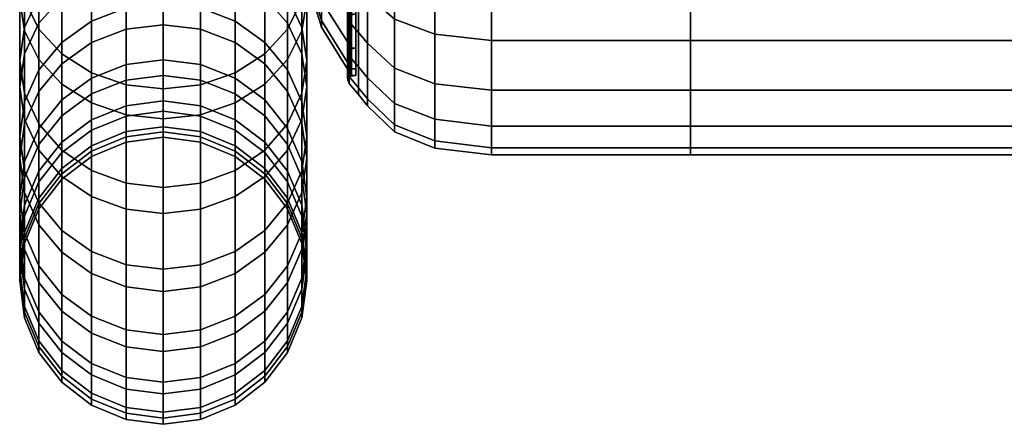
# Model space of a CAD drawing. Header units: millimetres. Extents: x -1932 to -614, y 1030 to 1948.
# Tile 1 of 256: x -1932 to -1850, y 1030 to 1064. Entities that reach past the tile are written whole.
import ezdxf

# ---------------------------------------------------------------- set-up
doc = ezdxf.new("R2010")
doc.units = ezdxf.units.MM
for name, color, linetype, lineweight, true_color in [('_P - MAT - L_R - HOR', 7, 'Continuous', 30, 0xffbf7f), ('_P - MAT - VERTICAL', 7, 'Continuous', 30, 0xf0ad69), ('_S - MAT - L_R - HOR', 7, 'Continuous', 30, 0x7f3f00)]:
    doc.layers.add(name, color=color, linetype=linetype, lineweight=lineweight, true_color=true_color)

msp = doc.modelspace()

# ---------------------------------------------------------------- meshes
at = {"layer": '_P - MAT - L_R - HOR'}
mesh = msp.add_polyface(dxfattribs=at)
corners = [(-1876.122, 1276.751, -139.08), (-1875.931, 1264.218, -130.483), (-1892.781, 1265.311, -130.426), (-1892.769, 1276.751, -139.08), (-1875.931, 1251.801, -132.53), (-1876.122, 1237.784, -139.447), (-1892.769, 1237.784, -139.447), (-1892.781, 1250.701, -132.53), (-1892.781, 1257.806, -126.989), (-1875.931, 1257.806, -126.989), (-1875.931, 1257.115, -127.533), (-1892.781, 1256.747, -127.578), (-1892.781, 1254.869, -129.698), (-1875.931, 1255.63, -129.606), (-1892.781, 1259.656, -127.199), (-1875.931, 1259.287, -127.244), (-1875.931, 1258.489, -126.904), (-1892.781, 1258.489, -126.904), (-1892.78, 1258.054, -126.78), (-1892.774, 1258.022, -125.913), (-1875.924, 1258.022, -125.913), (-1875.93, 1258.054, -126.78), (-1892.774, 1258.022, -125.913), (-1892.78, 1258.198, -126.762), (-1875.93, 1258.198, -126.762), (-1875.924, 1258.022, -125.913), (-1875.93, 1258.198, -126.762), (-1892.78, 1258.198, -126.762), (-1875.93, 1258.054, -126.78), (-1892.78, 1258.054, -126.78), (-1876.122, 1058.294, -65.1), (-1272.979, 1058.294, -65.1), (-1272.979, 1055.298, -53.138), (-1876.122, 1055.298, -53.138), (-1876.122, 1062.449, -76.711), (-1272.979, 1062.449, -76.711), (-1876.122, 1062.449, 19.468), (-1272.979, 1062.449, 19.468), (-1272.979, 1067.721, 30.616), (-1876.122, 1067.722, 30.616), (-1876.122, 1067.722, -87.859), (-1272.979, 1067.721, -87.859), (-1876.122, 1053.488, -40.939), (-1272.979, 1053.488, -40.939), (-1272.979, 1052.883, -28.622), (-1876.122, 1052.883, -28.622), (-1272.979, 1053.488, -16.305), (-1876.122, 1053.488, -16.305), (-1876.122, 1055.298, -4.106), (-1272.979, 1055.298, -4.106), (-1272.979, 1058.294, 7.856), (-1876.122, 1058.294, 7.856), (-1892.781, 1273.011, 58.24), (-1875.931, 1273.778, 58.333), (-1875.931, 1275.723, 56.683), (-1892.781, 1275.354, 56.638), (-1892.781, 1269.699, 59.865), (-1875.931, 1270.792, 59.922), (-1875.931, 1276.522, 56.344), (-1892.781, 1276.522, 56.344), (-1892.781, 1262, -128.801), (-1875.931, 1261.232, -128.894), (-1892.769, 1203.063, -151.871), (-1876.122, 1203.063, -151.871), (-1876.122, 1190.864, -153.68), (-1892.769, 1190.864, -153.68), (-1892.769, 1215.025, -148.874), (-1876.122, 1215.025, -148.874), (-1892.769, 1226.636, 87.476), (-1876.122, 1226.636, 87.476), (-1876.122, 1237.784, 82.204), (-1892.769, 1237.784, 82.204), (-1892.769, 1166.23, -153.68), (-1876.122, 1166.23, -153.68), (-1876.122, 1154.031, -151.871), (-1892.769, 1154.031, -151.871), (-1892.769, 1119.31, -139.447), (-1876.122, 1119.31, -139.447), (-1876.122, 1108.732, -133.107), (-1892.769, 1108.732, -133.107), (-1892.769, 1154.031, 94.627), (-1876.122, 1154.031, 94.627), (-1876.122, 1166.23, 96.437), (-1892.769, 1166.23, 96.437), (-1892.769, 1226.636, -144.72), (-1876.122, 1226.636, -144.72), (-1892.769, 1119.31, 82.204), (-1876.122, 1119.31, 82.204), (-1876.122, 1130.458, 87.476), (-1892.769, 1130.458, 87.476), (-1876.122, 1178.547, 97.042), (-1892.769, 1178.547, 97.042), (-1876.122, 1178.547, -154.286), (-1892.769, 1178.547, -154.286), (-1892.769, 1248.362, 75.864), (-1876.122, 1248.362, 75.864), (-1876.122, 1258.267, 68.518), (-1892.769, 1258.267, 68.518), (-1876.122, 1190.864, 96.437), (-1892.769, 1190.864, 96.437), (-1876.122, 1142.069, -148.874), (-1892.769, 1142.069, -148.874), (-1892.769, 1203.063, 94.627), (-1876.122, 1203.063, 94.627), (-1876.122, 1215.025, 91.631), (-1892.769, 1215.025, 91.631), (-1876.122, 1130.458, -144.72), (-1892.769, 1130.458, -144.72), (-1876.122, 1142.069, 91.631), (-1892.769, 1142.069, 91.631)]
mesh.append_faces([[corners[k] for k in face] for face in [(0, 1, 2, 3), (4, 5, 6, 7), (8, 9, 10, 11), (12, 13, 4, 7), (11, 10, 13, 12), (14, 15, 16, 17), (18, 19, 20, 21), (22, 23, 24, 25), (16, 26, 27, 17), (28, 9, 8, 29), (30, 31, 32, 33), (34, 35, 31, 30), (36, 37, 38, 39), (40, 41, 35, 34), (42, 43, 44, 45), (33, 32, 43, 42), (45, 44, 46, 47), (48, 49, 50, 51), (51, 50, 37, 36), (47, 46, 49, 48), (52, 53, 54, 55), (56, 57, 53, 52), (55, 54, 58, 59), (60, 61, 15, 14), (2, 1, 61, 60), (62, 63, 64, 65), (66, 67, 63, 62), (68, 69, 70, 71), (72, 73, 74, 75), (76, 77, 78, 79), (80, 81, 82, 83), (84, 85, 67, 66), (6, 5, 85, 84), (86, 87, 88, 89), (83, 82, 90, 91), (65, 64, 92, 93), (94, 95, 96, 97), (91, 90, 98, 99), (75, 74, 100, 101), (71, 70, 95, 94), (102, 103, 104, 105), (93, 92, 73, 72), (101, 100, 106, 107), (107, 106, 77, 76), (89, 88, 108, 109), (105, 104, 69, 68), (99, 98, 103, 102), (109, 108, 81, 80), (56, 97, 96, 57)]])
mesh = msp.add_polyface(dxfattribs=at)
corners = [(-1892.769, 1130.458, 87.476), (-1897.492, 1130.679, 86.941), (-1897.492, 1119.583, 81.693), (-1892.769, 1119.31, 82.204), (-1897.492, 1109.054, 75.382), (-1892.769, 1108.732, 75.864), (-1892.769, 1098.827, 68.517), (-1897.492, 1099.194, 68.07), (-1897.492, 1090.099, 59.826), (-1892.769, 1089.689, 60.236), (-1897.492, 1081.855, 50.731), (-1892.769, 1081.408, 51.098), (-1897.492, 1074.543, 40.871), (-1892.769, 1074.062, 41.193), (-1892.769, 1053.488, -16.305), (-1897.492, 1054.065, -16.361), (-1897.492, 1053.462, -28.622), (-1892.769, 1052.883, -28.622), (-1897.492, 1054.065, -40.882), (-1892.769, 1053.488, -40.939), (-1892.769, 1055.298, -53.138), (-1897.492, 1055.866, -53.025), (-1897.492, 1058.849, -64.932), (-1892.769, 1058.294, -65.1), (-1897.492, 1062.984, -76.49), (-1892.769, 1062.449, -76.711), (-1892.769, 1089.689, -117.479), (-1897.492, 1090.099, -117.07), (-1897.492, 1099.194, -125.314), (-1892.769, 1098.827, -125.761), (-1892.769, 1055.298, -4.106), (-1897.492, 1055.866, -4.219), (-1892.769, 1108.732, -133.107), (-1897.492, 1109.054, -132.626), (-1897.492, 1119.583, -138.937), (-1892.769, 1119.31, -139.447), (-1897.492, 1068.232, -87.586), (-1892.769, 1067.722, -87.859), (-1892.769, 1154.031, 94.627), (-1897.492, 1154.144, 94.059), (-1897.492, 1142.237, 91.077), (-1892.769, 1142.069, 91.631), (-1897.492, 1068.232, 30.343), (-1892.769, 1067.722, 30.616), (-1897.492, 1074.543, -98.115), (-1892.769, 1074.062, -98.437), (-1892.769, 1081.408, -108.342), (-1897.492, 1081.855, -107.975), (-1897.492, 1130.679, -144.185), (-1892.769, 1130.458, -144.72), (-1897.492, 1062.984, 19.246), (-1892.769, 1062.449, 19.468), (-1892.769, 1058.294, 7.856), (-1897.492, 1058.848, 7.688), (-1897.492, 1142.237, -148.32), (-1892.769, 1142.069, -148.874), (-1876.122, 1062.449, -76.711), (-1876.122, 1058.294, -65.1), (-1876.122, 1108.732, 75.864), (-1876.122, 1119.31, 82.204), (-1876.122, 1081.408, -108.342), (-1876.122, 1074.062, -98.437), (-1876.122, 1062.449, 19.468), (-1876.122, 1067.722, 30.616), (-1876.122, 1067.722, -87.859), (-1876.122, 1074.062, 41.193), (-1876.122, 1053.488, -40.939), (-1876.122, 1052.883, -28.622), (-1876.122, 1098.827, 68.517), (-1876.122, 1055.298, -53.138), (-1876.122, 1053.488, -16.305), (-1876.122, 1055.298, -4.106), (-1876.122, 1058.294, 7.856), (-1876.122, 1081.408, 51.098), (-1876.122, 1089.689, 60.236), (-1876.122, 1098.827, -125.761), (-1876.122, 1089.689, -117.479), (-1876.122, 1108.732, -133.107)]
mesh.append_faces([[corners[k] for k in face] for face in [(0, 1, 2, 3), (3, 2, 4, 5), (6, 7, 8, 9), (9, 8, 10, 11), (11, 10, 12, 13), (14, 15, 16, 17), (17, 16, 18, 19), (20, 21, 22, 23), (23, 22, 24, 25), (5, 4, 7, 6), (26, 27, 28, 29), (30, 31, 15, 14), (32, 33, 34, 35), (25, 24, 36, 37), (38, 39, 40, 41), (41, 40, 1, 0), (13, 12, 42, 43), (37, 36, 44, 45), (46, 47, 27, 26), (29, 28, 33, 32), (19, 18, 21, 20), (35, 34, 48, 49), (43, 42, 50, 51), (52, 53, 31, 30), (51, 50, 53, 52), (49, 48, 54, 55), (45, 44, 47, 46), (25, 56, 57, 23), (5, 58, 59, 3), (46, 60, 61, 45), (51, 62, 63, 43), (45, 61, 64, 37), (37, 64, 56, 25), (43, 63, 65, 13), (19, 66, 67, 17), (6, 68, 58, 5), (20, 69, 66, 19), (17, 67, 70, 14), (30, 71, 72, 52), (52, 72, 62, 51), (14, 70, 71, 30), (13, 65, 73, 11), (23, 57, 69, 20), (11, 73, 74, 9), (29, 75, 76, 26), (9, 74, 68, 6), (32, 77, 75, 29), (26, 76, 60, 46)]])
mesh = msp.add_polyface(dxfattribs=at)
corners = [(-1900.886, 1091.056, 58.869), (-1903.133, 1092.601, 57.324), (-1903.133, 1084.591, 48.486), (-1900.886, 1082.901, 49.872), (-1903.133, 1077.485, 38.906), (-1900.886, 1075.668, 40.12), (-1897.492, 1081.855, 50.731), (-1897.492, 1074.543, 40.871), (-1903.895, 1093.258, 56.667), (-1903.895, 1085.309, 47.896), (-1903.895, 1078.258, 38.389), (-1900.886, 1069.426, 29.705), (-1903.133, 1071.353, 28.675), (-1903.133, 1066.253, 17.892), (-1900.886, 1064.234, 18.728), (-1897.492, 1068.232, 30.343), (-1897.492, 1062.984, 19.246), (-1903.895, 1072.173, 28.236), (-1903.895, 1067.112, 17.536), (-1900.886, 1060.144, 7.295), (-1903.133, 1062.234, 6.661), (-1903.133, 1059.336, -4.909), (-1900.886, 1057.193, -4.483), (-1897.492, 1058.848, 7.688), (-1897.492, 1055.866, -4.219), (-1903.895, 1063.124, 6.391), (-1903.133, 1057.586, -16.708), (-1900.886, 1055.412, -16.494), (-1903.895, 1060.248, -5.091), (-1903.895, 1058.511, -16.799), (-1900.886, 1075.668, -97.363), (-1903.133, 1077.485, -96.149), (-1903.133, 1084.591, -105.73), (-1900.886, 1082.902, -107.116), (-1903.895, 1057.93, -28.622), (-1903.133, 1057.001, -28.622), (-1900.886, 1055.412, -40.75), (-1903.133, 1057.586, -40.536), (-1903.133, 1059.336, -52.334), (-1900.886, 1057.193, -52.761), (-1903.895, 1058.511, -40.444), (-1897.492, 1055.866, -53.025), (-1900.886, 1060.144, -64.539), (-1897.492, 1058.849, -64.932), (-1903.895, 1060.248, -52.153), (-1903.895, 1063.124, -63.635), (-1903.133, 1062.235, -63.905), (-1900.886, 1064.234, -75.972), (-1903.133, 1066.253, -75.136), (-1903.133, 1071.353, -85.918), (-1900.886, 1069.426, -86.948), (-1903.895, 1067.112, -74.78), (-1897.492, 1068.232, -87.586), (-1897.492, 1074.543, -98.115), (-1903.895, 1072.173, -85.48), (-1903.895, 1078.258, -95.633), (-1903.133, 1092.601, -114.568), (-1900.886, 1091.056, -116.113), (-1897.492, 1081.855, -107.975), (-1897.492, 1090.099, -117.07), (-1903.895, 1085.309, -105.14), (-1903.895, 1093.258, -113.911), (-1897.492, 1054.065, -16.361), (-1900.886, 1054.816, -28.622), (-1897.492, 1053.462, -28.622), (-1897.492, 1062.984, -76.49), (-1897.492, 1054.065, -40.882), (-1897.492, 1090.099, 59.826)]
mesh.append_faces([[corners[k] for k in face] for face in [(0, 1, 2, 3), (3, 2, 4, 5), (6, 3, 5, 7), (1, 8, 9, 2), (2, 9, 10, 4), (11, 12, 13, 14), (15, 11, 14, 16), (4, 10, 17, 12), (12, 17, 18, 13), (19, 20, 21, 22), (23, 19, 22, 24), (13, 18, 25, 20), (22, 21, 26, 27), (20, 25, 28, 21), (21, 28, 29, 26), (30, 31, 32, 33), (26, 29, 34, 35), (36, 37, 38, 39), (35, 34, 40, 37), (41, 39, 42, 43), (37, 40, 44, 38), (38, 44, 45, 46), (47, 48, 49, 50), (46, 45, 51, 48), (52, 50, 30, 53), (48, 51, 54, 49), (49, 54, 55, 31), (33, 32, 56, 57), (58, 33, 57, 59), (31, 55, 60, 32), (32, 60, 61, 56), (62, 27, 63, 64), (14, 13, 20, 19), (63, 35, 37, 36), (16, 14, 19, 23), (24, 22, 27, 62), (7, 5, 11, 15), (27, 26, 35, 63), (43, 42, 47, 65), (66, 36, 39, 41), (5, 4, 12, 11), (65, 47, 50, 52), (53, 30, 33, 58), (64, 63, 36, 66), (42, 46, 48, 47), (67, 0, 3, 6), (39, 38, 46, 42), (50, 49, 31, 30)]])
mesh = msp.add_polyface(dxfattribs=at)
corners = [(-1904.696, 1064.643, 5.931), (-1904.54, 1064.64, 5.932), (-1904.54, 1061.801, -5.4), (-1904.696, 1061.804, -5.4), (-1904.54, 1060.087, -16.955), (-1904.696, 1060.09, -16.955), (-1904.696, 1059.517, -28.622), (-1904.54, 1059.514, -28.622), (-1904.54, 1060.087, -40.289), (-1904.696, 1060.09, -40.289), (-1904.781, 1068.246, 17.066), (-1904.8, 1068.409, 16.999), (-1904.8, 1064.468, 5.984), (-1904.781, 1064.299, 6.035), (-1904.675, 1067.969, 17.181), (-1904.675, 1064.012, 6.122), (-1903.895, 1067.112, 17.536), (-1903.895, 1063.124, 6.391), (-1904.475, 1061.768, -5.393), (-1904.11, 1061.813, -5.402), (-1904.11, 1060.099, -16.956), (-1904.475, 1060.054, -16.951), (-1904.54, 1064.64, 5.932), (-1904.475, 1064.607, 5.941), (-1904.475, 1061.768, -5.393), (-1904.54, 1061.801, -5.4), (-1904.8, 1064.468, 5.984), (-1904.696, 1064.643, 5.931), (-1904.696, 1061.804, -5.4), (-1904.8, 1061.626, -5.365), (-1904.8, 1061.626, -5.365), (-1904.781, 1061.453, -5.33), (-1904.675, 1061.158, -5.272), (-1903.895, 1060.248, -5.091), (-1904.475, 1060.054, -16.951), (-1904.54, 1060.087, -16.955), (-1904.696, 1060.09, -16.955), (-1904.8, 1059.909, -16.937), (-1904.8, 1059.909, -16.937), (-1904.781, 1059.733, -16.92), (-1904.675, 1059.435, -16.89), (-1903.895, 1058.511, -16.799), (-1904.475, 1059.48, -28.622), (-1904.54, 1059.514, -28.622), (-1904.696, 1059.517, -28.622), (-1904.8, 1059.335, -28.622), (-1904.8, 1059.335, -28.622), (-1904.781, 1059.159, -28.622), (-1904.675, 1058.859, -28.622), (-1903.895, 1057.93, -28.622), (-1904.475, 1060.054, -40.292), (-1904.54, 1060.087, -40.289), (-1904.696, 1060.09, -40.289), (-1904.8, 1059.909, -40.307), (-1904.8, 1059.909, -40.307), (-1904.781, 1059.733, -40.324), (-1904.675, 1059.435, -40.353), (-1903.895, 1058.511, -40.444), (-1904.475, 1061.768, -51.851), (-1904.11, 1061.813, -51.842), (-1904.11, 1064.651, -63.172), (-1904.475, 1064.607, -63.185), (-1904.475, 1061.768, -51.851), (-1904.54, 1061.801, -51.844), (-1904.696, 1061.804, -51.843), (-1904.8, 1061.626, -51.879), (-1904.8, 1061.626, -51.879), (-1904.781, 1061.453, -51.913), (-1904.675, 1061.158, -51.972), (-1903.895, 1060.248, -52.153), (-1904.475, 1064.607, -63.185), (-1904.54, 1064.64, -63.175), (-1904.696, 1064.643, -63.174), (-1904.8, 1064.468, -63.227), (-1904.8, 1064.468, -63.227), (-1904.781, 1064.299, -63.279), (-1904.675, 1064.012, -63.366), (-1903.895, 1063.124, -63.635), (-1904.8, 1068.409, -74.242), (-1904.781, 1068.246, -74.31), (-1904.675, 1067.969, -74.425), (-1903.895, 1067.112, -74.78), (-1904.475, 1059.48, -28.622), (-1904.11, 1059.526, -28.622), (-1904.11, 1060.099, -40.288), (-1904.475, 1060.054, -40.292), (-1904.475, 1064.607, 5.941), (-1904.11, 1064.651, 5.928), (-1904.696, 1061.804, -51.843), (-1904.54, 1061.801, -51.844), (-1904.54, 1064.64, -63.175), (-1904.696, 1064.643, -63.174)]
mesh.append_faces([[corners[k] for k in face] for face in [(0, 1, 2, 3), (3, 2, 4, 5), (6, 7, 8, 9), (10, 11, 12, 13), (14, 10, 13, 15), (16, 14, 15, 17), (18, 19, 20, 21), (22, 23, 24, 25), (26, 27, 28, 29), (13, 12, 30, 31), (15, 13, 31, 32), (17, 15, 32, 33), (25, 24, 34, 35), (29, 28, 36, 37), (31, 30, 38, 39), (32, 31, 39, 40), (33, 32, 40, 41), (35, 34, 42, 43), (37, 36, 44, 45), (39, 38, 46, 47), (40, 39, 47, 48), (41, 40, 48, 49), (43, 42, 50, 51), (45, 44, 52, 53), (47, 46, 54, 55), (48, 47, 55, 56), (49, 48, 56, 57), (58, 59, 60, 61), (51, 50, 62, 63), (53, 52, 64, 65), (55, 54, 66, 67), (56, 55, 67, 68), (57, 56, 68, 69), (63, 62, 70, 71), (65, 64, 72, 73), (67, 66, 74, 75), (68, 67, 75, 76), (69, 68, 76, 77), (75, 74, 78, 79), (76, 75, 79, 80), (77, 76, 80, 81), (82, 83, 84, 85), (5, 4, 7, 6), (21, 20, 83, 82), (86, 87, 19, 18), (85, 84, 59, 58), (88, 89, 90, 91), (9, 8, 89, 88)]])
at = {"layer": '_P - MAT - VERTICAL'}
mesh = msp.add_polyface(dxfattribs=at)
corners = [(-1906.992, 1089.672, 44.316), (-1906.992, 1082.95, 35.254), (-1904.488, 1079.585, 37.502), (-1904.488, 1086.543, 46.884), (-1908.148, 1092.638, 41.882), (-1908.148, 1086.141, 33.122), (-1906.992, 1077.15, 25.576), (-1906.992, 1072.326, 15.376), (-1904.488, 1068.586, 16.925), (-1904.488, 1073.58, 27.484), (-1904.488, 1086.543, 46.884), (-1904.488, 1079.585, 37.502), (-1904.11, 1079.585, 37.502), (-1904.11, 1086.543, 46.884), (-1908.148, 1080.534, 23.767), (-1906.992, 1068.525, 4.753), (-1904.488, 1064.651, 5.928), (-1904.488, 1073.58, 27.484), (-1904.11, 1073.58, 27.484), (-1908.148, 1075.87, 13.908), (-1906.992, 1065.783, -6.192), (-1904.488, 1061.813, -5.402), (-1904.488, 1068.586, 16.925), (-1904.11, 1068.586, 16.925), (-1906.992, 1064.128, -17.353), (-1904.488, 1060.099, -16.956), (-1904.488, 1064.651, 5.928), (-1904.11, 1064.651, 5.928), (-1908.148, 1072.196, 3.639), (-1908.148, 1069.546, -6.94), (-1906.992, 1063.574, -28.622), (-1904.488, 1059.526, -28.622), (-1904.488, 1061.813, -5.402), (-1904.11, 1061.813, -5.402), (-1908.148, 1067.946, -17.729), (-1906.992, 1064.128, -39.891), (-1904.488, 1060.099, -40.288), (-1904.488, 1060.099, -16.956), (-1904.11, 1060.099, -16.956), (-1908.148, 1067.411, -28.622), (-1906.992, 1065.783, -51.052), (-1904.488, 1061.813, -51.842), (-1904.488, 1059.526, -28.622), (-1904.11, 1059.526, -28.622), (-1908.148, 1067.946, -39.515), (-1906.992, 1068.525, -61.997), (-1904.488, 1064.651, -63.172), (-1904.488, 1060.099, -40.288), (-1904.11, 1060.099, -40.288), (-1908.148, 1069.546, -50.303), (-1906.992, 1072.326, -72.62), (-1904.488, 1068.586, -74.169), (-1904.488, 1061.813, -51.842), (-1904.11, 1061.813, -51.842), (-1908.148, 1072.196, -60.883), (-1906.992, 1077.15, -82.82), (-1904.488, 1073.58, -84.728), (-1904.488, 1064.651, -63.172), (-1904.11, 1064.651, -63.172), (-1908.148, 1075.87, -71.152), (-1906.992, 1082.95, -92.497), (-1904.488, 1079.585, -94.746), (-1904.488, 1068.586, -74.169), (-1904.11, 1068.586, -74.169), (-1908.148, 1080.534, -81.011), (-1904.488, 1073.58, -84.728), (-1904.11, 1073.58, -84.728), (-1908.148, 1086.141, -90.366), (-1904.488, 1079.585, -94.746), (-1904.11, 1079.585, -94.746), (-1904.488, 1086.543, -104.128), (-1904.11, 1086.543, -104.128), (-1906.992, 1089.672, -101.56), (-1904.488, 1086.543, -104.128), (-1908.148, 1092.638, -99.126), (-1908.148, 1108.043, 57.288)]
mesh.append_faces([[corners[k] for k in face] for face in [(0, 1, 2, 3), (4, 5, 1, 0), (6, 7, 8, 9), (10, 11, 12, 13), (5, 14, 6, 1), (7, 15, 16, 8), (11, 17, 18, 12), (14, 19, 7, 6), (15, 20, 21, 16), (17, 22, 23, 18), (20, 24, 25, 21), (22, 26, 27, 23), (28, 29, 20, 15), (24, 30, 31, 25), (26, 32, 33, 27), (29, 34, 24, 20), (30, 35, 36, 31), (32, 37, 38, 33), (34, 39, 30, 24), (35, 40, 41, 36), (37, 42, 43, 38), (39, 44, 35, 30), (40, 45, 46, 41), (42, 47, 48, 43), (44, 49, 40, 35), (45, 50, 51, 46), (47, 52, 53, 48), (49, 54, 45, 40), (50, 55, 56, 51), (52, 57, 58, 53), (54, 59, 50, 45), (55, 60, 61, 56), (57, 62, 63, 58), (59, 64, 55, 50), (62, 65, 66, 63), (64, 67, 60, 55), (65, 68, 69, 66), (68, 70, 71, 69), (1, 6, 9, 2), (60, 72, 73, 61), (19, 28, 15, 7), (64, 74, 67, 67), (54, 64, 59, 59), (44, 34, 49, 49), (49, 34, 54, 54), (34, 44, 39, 39), (28, 14, 29, 29), (29, 14, 34, 34), (14, 28, 19, 19), (54, 74, 64, 64), (34, 74, 54, 54), (75, 34, 14, 14)]])
at = {"layer": '_S - MAT - L_R - HOR'}
mesh = msp.add_polyface(dxfattribs=at)
corners = [(-1926.227, 1079.96, -53.821), (-1928.715, 1081.276, -55.204), (-1928.715, 1070.706, -66.505), (-1926.227, 1069.241, -65.28), (-1923.33, 1079.133, -52.952), (-1923.33, 1068.32, -64.51), (-1920.22, 1078.851, -52.655), (-1920.22, 1068.006, -64.248), (-1931.825, 1079.607, -73.95), (-1930.625, 1081.83, -75.808), (-1930.625, 1073.411, -87.094), (-1931.825, 1071.001, -85.486), (-1932.234, 1077.222, -71.955), (-1932.234, 1068.414, -83.76), (-1931.825, 1074.837, -69.96), (-1931.825, 1065.827, -82.035), (-1930.625, 1072.614, -68.101), (-1930.625, 1063.417, -80.427), (-1928.715, 1061.347, -79.047), (-1926.227, 1059.758, -77.987), (-1923.33, 1058.76, -77.321), (-1920.22, 1058.419, -77.094), (-1926.227, 1077.069, -89.534), (-1923.33, 1078.068, -90.2), (-1923.33, 1071.054, -102.027), (-1926.227, 1069.992, -101.466), (-1928.715, 1075.481, -88.474), (-1928.715, 1068.304, -100.575), (-1930.625, 1066.103, -99.414), (-1931.825, 1063.541, -98.061), (-1932.234, 1060.791, -96.61), (-1931.825, 1058.041, -95.158), (-1930.625, 1055.479, -93.806), (-1920.22, 1071.416, -102.218), (-1920.22, 1065.561, -114.792), (-1923.33, 1065.182, -114.637), (-1926.227, 1064.071, -114.183), (-1928.715, 1062.303, -113.46), (-1930.625, 1060, -112.519), (-1931.825, 1057.318, -111.423), (-1932.234, 1054.44, -110.246), (-1920.22, 1065.561, -114.792), (-1920.22, 1060.852, -128.098), (-1923.33, 1060.46, -127.98), (-1926.227, 1059.311, -127.633), (-1928.715, 1057.484, -127.08), (-1920.22, 1060.852, -128.098), (-1920.22, 1057.407, -141.771), (-1923.33, 1057.006, -141.69), (-1923.33, 1059.147, -209.984), (-1920.22, 1059.541, -209.872), (-1920.22, 1063.778, -222.304), (-1923.33, 1063.398, -222.457), (-1926.227, 1057.993, -210.313), (-1926.227, 1062.284, -222.903), (-1928.715, 1056.156, -210.836), (-1928.715, 1060.512, -223.613), (-1920.22, 1063.778, -222.304), (-1920.22, 1069.208, -234.034), (-1923.33, 1068.846, -234.226), (-1926.227, 1067.786, -234.788), (-1928.715, 1066.099, -235.683), (-1930.625, 1058.202, -224.538), (-1930.625, 1063.901, -236.848), (-1931.825, 1055.512, -225.616), (-1931.825, 1061.341, -238.206), (-1920.22, 1069.208, -234.034), (-1920.22, 1075.774, -244.952), (-1923.33, 1075.436, -245.182), (-1926.227, 1074.443, -245.857), (-1928.715, 1072.864, -246.931), (-1930.625, 1070.807, -248.33), (-1931.825, 1068.411, -249.959), (-1932.234, 1058.594, -239.663), (-1932.234, 1065.839, -251.707), (-1931.825, 1055.847, -241.119), (-1931.825, 1063.268, -253.456), (-1928.715, 1080.669, -257.154), (-1930.625, 1078.806, -258.804), (-1931.825, 1076.636, -260.724), (-1932.234, 1074.308, -262.785), (-1931.825, 1071.98, -264.846), (-1930.625, 1060.872, -255.085), (-1930.625, 1069.81, -266.767), (-1928.715, 1058.814, -256.484), (-1928.715, 1067.947, -268.416), (-1926.227, 1057.236, -257.557), (-1926.227, 1066.517, -269.681), (-1923.33, 1056.243, -258.232), (-1923.33, 1065.619, -270.477), (-1920.22, 1055.904, -258.462), (-1920.22, 1065.312, -270.748), (-1928.715, 1084.261, -284.357), (-1926.227, 1083.052, -285.835), (-1923.33, 1082.291, -286.763), (-1920.22, 1082.032, -287.08)]
mesh.append_faces([[corners[k] for k in face] for face in [(0, 1, 2, 3), (4, 0, 3, 5), (6, 4, 5, 7), (8, 9, 10, 11), (12, 8, 11, 13), (14, 12, 13, 15), (16, 14, 15, 17), (2, 16, 17, 18), (3, 2, 18, 19), (5, 3, 19, 20), (7, 5, 20, 21), (22, 23, 24, 25), (26, 22, 25, 27), (10, 26, 27, 28), (11, 10, 28, 29), (13, 11, 29, 30), (15, 13, 30, 31), (17, 15, 31, 32), (24, 33, 34, 35), (25, 24, 35, 36), (27, 25, 36, 37), (28, 27, 37, 38), (29, 28, 38, 39), (30, 29, 39, 40), (35, 41, 42, 43), (36, 35, 43, 44), (37, 36, 44, 45), (43, 46, 47, 48), (49, 50, 51, 52), (53, 49, 52, 54), (55, 53, 54, 56), (52, 57, 58, 59), (54, 52, 59, 60), (56, 54, 60, 61), (62, 56, 61, 63), (64, 62, 63, 65), (59, 66, 67, 68), (60, 59, 68, 69), (61, 60, 69, 70), (63, 61, 70, 71), (65, 63, 71, 72), (73, 65, 72, 74), (75, 73, 74, 76), (71, 70, 77, 78), (72, 71, 78, 79), (74, 72, 79, 80), (76, 74, 80, 81), (82, 76, 81, 83), (84, 82, 83, 85), (86, 84, 85, 87), (88, 86, 87, 89), (90, 88, 89, 91), (87, 85, 92, 93), (89, 87, 93, 94), (91, 89, 94, 95)]])
mesh = msp.add_polyface(dxfattribs=at)
corners = [(-1917.111, 1079.133, -52.952), (-1920.22, 1078.851, -52.655), (-1920.22, 1068.006, -64.248), (-1917.111, 1068.32, -64.51), (-1914.213, 1079.96, -53.821), (-1914.213, 1069.241, -65.28), (-1911.725, 1081.276, -55.204), (-1911.725, 1070.706, -66.505), (-1908.616, 1079.607, -73.95), (-1908.207, 1077.222, -71.955), (-1908.207, 1068.414, -83.76), (-1908.616, 1071.001, -85.486), (-1920.22, 1058.419, -77.094), (-1917.111, 1058.76, -77.321), (-1914.213, 1059.758, -77.987), (-1911.725, 1061.347, -79.047), (-1909.816, 1072.614, -68.101), (-1909.816, 1063.417, -80.427), (-1908.616, 1074.837, -69.96), (-1908.616, 1065.827, -82.035), (-1908.207, 1060.791, -96.61), (-1908.616, 1063.541, -98.061), (-1909.816, 1073.411, -87.094), (-1909.816, 1066.103, -99.414), (-1911.725, 1075.481, -88.474), (-1911.725, 1068.304, -100.575), (-1914.213, 1077.069, -89.534), (-1914.213, 1069.992, -101.466), (-1917.111, 1078.068, -90.2), (-1917.111, 1071.054, -102.027), (-1920.22, 1078.409, -90.427), (-1920.22, 1071.416, -102.218), (-1923.33, 1078.068, -90.2), (-1920.22, 1078.409, -90.427), (-1920.22, 1071.416, -102.218), (-1923.33, 1071.054, -102.027), (-1909.816, 1055.479, -93.806), (-1908.616, 1058.041, -95.158), (-1908.207, 1054.44, -110.246), (-1908.616, 1057.318, -111.423), (-1909.816, 1060, -112.519), (-1911.725, 1062.303, -113.46), (-1914.213, 1064.071, -114.183), (-1917.111, 1065.182, -114.637), (-1920.22, 1065.561, -114.792), (-1911.725, 1057.484, -127.08), (-1914.213, 1059.311, -127.633), (-1917.111, 1060.46, -127.98), (-1920.22, 1060.852, -128.098), (-1917.111, 1057.006, -141.69), (-1920.22, 1057.407, -141.771), (-1914.213, 1057.993, -210.313), (-1911.725, 1056.156, -210.836), (-1911.725, 1060.512, -223.613), (-1914.213, 1062.284, -222.903), (-1917.111, 1059.147, -209.984), (-1917.111, 1063.398, -222.457), (-1920.22, 1059.541, -209.872), (-1920.22, 1063.778, -222.304), (-1909.816, 1058.202, -224.538), (-1908.616, 1055.512, -225.616), (-1908.616, 1061.341, -238.206), (-1909.816, 1063.901, -236.848), (-1911.725, 1066.099, -235.683), (-1914.213, 1067.786, -234.788), (-1917.111, 1068.846, -234.226), (-1920.22, 1069.208, -234.034), (-1908.207, 1058.594, -239.663), (-1908.207, 1065.839, -251.707), (-1908.616, 1068.411, -249.959), (-1909.816, 1070.807, -248.33), (-1911.725, 1072.864, -246.931), (-1914.213, 1074.443, -245.857), (-1917.111, 1075.436, -245.182), (-1920.22, 1075.774, -244.952), (-1908.616, 1055.847, -241.119), (-1908.616, 1063.268, -253.456), (-1908.207, 1074.308, -262.785), (-1908.616, 1076.636, -260.724), (-1909.816, 1078.806, -258.804), (-1911.725, 1080.669, -257.154), (-1917.111, 1056.243, -258.232), (-1920.22, 1055.904, -258.462), (-1920.22, 1065.312, -270.748), (-1917.111, 1065.619, -270.477), (-1914.213, 1057.236, -257.557), (-1914.213, 1066.517, -269.681), (-1911.725, 1058.814, -256.484), (-1911.725, 1067.947, -268.416), (-1909.816, 1060.872, -255.085), (-1909.816, 1069.81, -266.767), (-1908.616, 1071.98, -264.846), (-1920.22, 1082.032, -287.08), (-1917.111, 1082.291, -286.763), (-1914.213, 1083.052, -285.835), (-1911.725, 1084.261, -284.357)]
mesh.append_faces([[corners[k] for k in face] for face in [(0, 1, 2, 3), (4, 0, 3, 5), (6, 4, 5, 7), (8, 9, 10, 11), (3, 2, 12, 13), (5, 3, 13, 14), (7, 5, 14, 15), (16, 7, 15, 17), (18, 16, 17, 19), (9, 18, 19, 10), (11, 10, 20, 21), (22, 11, 21, 23), (24, 22, 23, 25), (26, 24, 25, 27), (28, 26, 27, 29), (30, 28, 29, 31), (32, 33, 34, 35), (19, 17, 36, 37), (10, 19, 37, 20), (21, 20, 38, 39), (23, 21, 39, 40), (25, 23, 40, 41), (27, 25, 41, 42), (29, 27, 42, 43), (31, 29, 43, 44), (42, 41, 45, 46), (43, 42, 46, 47), (44, 43, 47, 48), (48, 47, 49, 50), (51, 52, 53, 54), (55, 51, 54, 56), (57, 55, 56, 58), (59, 60, 61, 62), (53, 59, 62, 63), (54, 53, 63, 64), (56, 54, 64, 65), (58, 56, 65, 66), (61, 67, 68, 69), (62, 61, 69, 70), (63, 62, 70, 71), (64, 63, 71, 72), (65, 64, 72, 73), (66, 65, 73, 74), (67, 75, 76, 68), (69, 68, 77, 78), (70, 69, 78, 79), (71, 70, 79, 80), (81, 82, 83, 84), (85, 81, 84, 86), (87, 85, 86, 88), (89, 87, 88, 90), (76, 89, 90, 91), (68, 76, 91, 77), (84, 83, 92, 93), (86, 84, 93, 94), (88, 86, 94, 95)]])
mesh = msp.add_polyface(dxfattribs=at)
corners = [(-1928.715, 1061.347, -79.047), (-1930.625, 1063.417, -80.427), (-1930.625, 1055.479, -93.806), (-1928.715, 1053.278, -92.644), (-1926.227, 1059.758, -77.987), (-1926.227, 1051.59, -91.753), (-1923.33, 1058.76, -77.321), (-1923.33, 1050.528, -91.193), (-1920.22, 1058.419, -77.094), (-1920.22, 1050.166, -91.002), (-1931.825, 1058.041, -95.158), (-1932.234, 1060.791, -96.61), (-1932.234, 1054.44, -110.246), (-1931.825, 1051.561, -109.07), (-1930.625, 1048.879, -107.974), (-1928.715, 1046.576, -107.032), (-1926.227, 1044.809, -106.31), (-1923.33, 1043.698, -105.856), (-1930.625, 1060, -112.519), (-1928.715, 1062.303, -113.46), (-1928.715, 1057.484, -127.08), (-1930.625, 1055.102, -126.361), (-1931.825, 1057.318, -111.423), (-1931.825, 1052.328, -125.522), (-1932.234, 1049.352, -124.623), (-1931.825, 1046.375, -123.723), (-1930.625, 1043.602, -122.885), (-1926.227, 1059.311, -127.633), (-1923.33, 1060.46, -127.98), (-1923.33, 1057.006, -141.69), (-1926.227, 1055.83, -141.45), (-1928.715, 1053.959, -141.07), (-1930.625, 1051.521, -140.574), (-1931.825, 1048.681, -139.996), (-1932.234, 1045.634, -139.376), (-1920.22, 1057.407, -141.771), (-1920.22, 1055.241, -155.664), (-1923.33, 1054.834, -155.62), (-1926.227, 1053.641, -155.49), (-1928.715, 1051.743, -155.284), (-1930.625, 1049.27, -155.015), (-1931.825, 1046.389, -154.701), (-1920.22, 1055.241, -155.664), (-1920.22, 1054.374, -169.59), (-1923.33, 1053.964, -169.584), (-1926.227, 1052.764, -169.566), (-1928.715, 1050.855, -169.537), (-1930.625, 1048.368, -169.499), (-1920.22, 1054.374, -169.59), (-1920.22, 1054.812, -183.371), (-1923.33, 1054.404, -183.403), (-1926.227, 1053.207, -183.499), (-1928.715, 1051.304, -183.651), (-1930.625, 1048.824, -183.849), (-1920.22, 1054.812, -183.371), (-1920.22, 1056.542, -196.848), (-1923.33, 1056.139, -196.92), (-1926.227, 1054.958, -197.132), (-1928.715, 1053.079, -197.468), (-1930.625, 1050.629, -197.906), (-1931.825, 1045.936, -184.08), (-1931.825, 1047.777, -198.417), (-1923.33, 1059.147, -209.984), (-1926.227, 1057.993, -210.313), (-1928.715, 1056.156, -210.836), (-1930.625, 1053.763, -211.517), (-1931.825, 1050.977, -212.311), (-1932.234, 1044.716, -198.964), (-1932.234, 1047.986, -213.163), (-1928.715, 1060.512, -223.613), (-1930.625, 1058.202, -224.538), (-1931.825, 1055.512, -225.616), (-1932.234, 1052.626, -226.773), (-1931.825, 1044.996, -214.014), (-1931.825, 1049.74, -227.929), (-1931.825, 1061.341, -238.206), (-1932.234, 1058.594, -239.663), (-1931.825, 1055.847, -241.119), (-1930.625, 1047.05, -229.007), (-1930.625, 1053.287, -242.477), (-1928.715, 1044.74, -229.932), (-1928.715, 1051.089, -243.642), (-1931.825, 1063.268, -253.456), (-1930.625, 1060.872, -255.085), (-1928.715, 1058.814, -256.484), (-1926.227, 1049.402, -244.537), (-1926.227, 1057.236, -257.557), (-1923.33, 1048.341, -245.099), (-1923.33, 1056.243, -258.232), (-1920.22, 1047.98, -245.291), (-1920.22, 1055.904, -258.462)]
mesh.append_faces([[corners[k] for k in face] for face in [(0, 1, 2, 3), (4, 0, 3, 5), (6, 4, 5, 7), (8, 6, 7, 9), (10, 11, 12, 13), (2, 10, 13, 14), (3, 2, 14, 15), (5, 3, 15, 16), (7, 5, 16, 17), (18, 19, 20, 21), (22, 18, 21, 23), (12, 22, 23, 24), (13, 12, 24, 25), (14, 13, 25, 26), (27, 28, 29, 30), (20, 27, 30, 31), (21, 20, 31, 32), (23, 21, 32, 33), (24, 23, 33, 34), (29, 35, 36, 37), (30, 29, 37, 38), (31, 30, 38, 39), (32, 31, 39, 40), (33, 32, 40, 41), (37, 42, 43, 44), (38, 37, 44, 45), (39, 38, 45, 46), (40, 39, 46, 47), (44, 48, 49, 50), (45, 44, 50, 51), (46, 45, 51, 52), (47, 46, 52, 53), (50, 54, 55, 56), (51, 50, 56, 57), (52, 51, 57, 58), (53, 52, 58, 59), (60, 53, 59, 61), (57, 56, 62, 63), (58, 57, 63, 64), (59, 58, 64, 65), (61, 59, 65, 66), (67, 61, 66, 68), (65, 64, 69, 70), (66, 65, 70, 71), (68, 66, 71, 72), (73, 68, 72, 74), (72, 71, 75, 76), (74, 72, 76, 77), (78, 74, 77, 79), (80, 78, 79, 81), (79, 77, 82, 83), (81, 79, 83, 84), (85, 81, 84, 86), (87, 85, 86, 88), (89, 87, 88, 90)]])
mesh = msp.add_polyface(dxfattribs=at)
corners = [(-1917.111, 1058.76, -77.321), (-1920.22, 1058.419, -77.094), (-1920.22, 1050.166, -91.002), (-1917.111, 1050.528, -91.193), (-1914.213, 1059.758, -77.987), (-1914.213, 1051.59, -91.753), (-1911.725, 1061.347, -79.047), (-1911.725, 1053.278, -92.644), (-1909.816, 1063.417, -80.427), (-1909.816, 1055.479, -93.806), (-1917.111, 1043.698, -105.856), (-1914.213, 1044.809, -106.31), (-1911.725, 1046.576, -107.032), (-1909.816, 1048.879, -107.974), (-1908.616, 1058.041, -95.158), (-1908.616, 1051.561, -109.07), (-1908.207, 1060.791, -96.61), (-1908.207, 1054.44, -110.246), (-1908.616, 1057.318, -111.423), (-1908.207, 1049.352, -124.623), (-1908.616, 1052.328, -125.522), (-1909.816, 1060, -112.519), (-1909.816, 1055.102, -126.361), (-1911.725, 1062.303, -113.46), (-1911.725, 1057.484, -127.08), (-1908.616, 1046.375, -123.723), (-1908.207, 1045.634, -139.376), (-1908.616, 1048.681, -139.996), (-1909.816, 1051.521, -140.574), (-1911.725, 1053.959, -141.07), (-1914.213, 1059.311, -127.633), (-1914.213, 1055.83, -141.45), (-1917.111, 1060.46, -127.98), (-1917.111, 1057.006, -141.69), (-1908.616, 1046.389, -154.701), (-1909.816, 1049.27, -155.015), (-1911.725, 1051.743, -155.284), (-1914.213, 1053.641, -155.49), (-1917.111, 1054.834, -155.62), (-1920.22, 1057.407, -141.771), (-1920.22, 1055.241, -155.664), (-1909.816, 1048.368, -169.499), (-1911.725, 1050.855, -169.537), (-1914.213, 1052.764, -169.566), (-1917.111, 1053.964, -169.584), (-1920.22, 1054.374, -169.59), (-1909.816, 1048.824, -183.849), (-1911.725, 1051.304, -183.651), (-1914.213, 1053.207, -183.499), (-1917.111, 1054.404, -183.403), (-1920.22, 1054.812, -183.371), (-1908.616, 1045.936, -184.08), (-1908.616, 1047.777, -198.417), (-1909.816, 1050.629, -197.906), (-1911.725, 1053.079, -197.468), (-1914.213, 1054.958, -197.132), (-1917.111, 1056.139, -196.92), (-1920.22, 1056.542, -196.848), (-1908.207, 1044.716, -198.964), (-1908.207, 1047.986, -213.163), (-1908.616, 1050.977, -212.311), (-1909.816, 1053.763, -211.517), (-1911.725, 1056.156, -210.836), (-1914.213, 1057.993, -210.313), (-1917.111, 1059.147, -209.984), (-1920.22, 1059.541, -209.872), (-1923.33, 1056.139, -196.92), (-1920.22, 1056.542, -196.848), (-1920.22, 1059.541, -209.872), (-1923.33, 1059.147, -209.984), (-1908.207, 1052.626, -226.773), (-1908.616, 1055.512, -225.616), (-1909.816, 1058.202, -224.538), (-1911.725, 1060.512, -223.613), (-1908.616, 1044.996, -214.014), (-1908.616, 1049.74, -227.929), (-1908.207, 1058.594, -239.663), (-1908.616, 1061.341, -238.206), (-1909.816, 1047.05, -229.007), (-1911.725, 1044.74, -229.932), (-1911.725, 1051.089, -243.642), (-1909.816, 1053.287, -242.477), (-1908.616, 1055.847, -241.119), (-1917.111, 1048.341, -245.099), (-1920.22, 1047.98, -245.291), (-1920.22, 1055.904, -258.462), (-1917.111, 1056.243, -258.232), (-1914.213, 1049.402, -244.537), (-1914.213, 1057.236, -257.557), (-1911.725, 1058.814, -256.484), (-1909.816, 1060.872, -255.085), (-1908.616, 1063.268, -253.456)]
mesh.append_faces([[corners[k] for k in face] for face in [(0, 1, 2, 3), (4, 0, 3, 5), (6, 4, 5, 7), (8, 6, 7, 9), (5, 3, 10, 11), (7, 5, 11, 12), (9, 7, 12, 13), (14, 9, 13, 15), (16, 14, 15, 17), (18, 17, 19, 20), (21, 18, 20, 22), (23, 21, 22, 24), (17, 15, 25, 19), (20, 19, 26, 27), (22, 20, 27, 28), (24, 22, 28, 29), (30, 24, 29, 31), (32, 30, 31, 33), (28, 27, 34, 35), (29, 28, 35, 36), (31, 29, 36, 37), (33, 31, 37, 38), (39, 33, 38, 40), (36, 35, 41, 42), (37, 36, 42, 43), (38, 37, 43, 44), (40, 38, 44, 45), (42, 41, 46, 47), (43, 42, 47, 48), (44, 43, 48, 49), (45, 44, 49, 50), (46, 51, 52, 53), (47, 46, 53, 54), (48, 47, 54, 55), (49, 48, 55, 56), (50, 49, 56, 57), (52, 58, 59, 60), (53, 52, 60, 61), (54, 53, 61, 62), (55, 54, 62, 63), (56, 55, 63, 64), (57, 56, 64, 65), (66, 67, 68, 69), (60, 59, 70, 71), (61, 60, 71, 72), (62, 61, 72, 73), (59, 74, 75, 70), (71, 70, 76, 77), (78, 79, 80, 81), (75, 78, 81, 82), (70, 75, 82, 76), (83, 84, 85, 86), (87, 83, 86, 88), (80, 87, 88, 89), (81, 80, 89, 90), (82, 81, 90, 91)]])
mesh = msp.add_polyface(dxfattribs=at)
corners = [(-1917.111, 1050.528, -91.193), (-1920.22, 1050.166, -91.002), (-1920.22, 1043.319, -105.701), (-1917.111, 1043.698, -105.856), (-1920.22, 1037.852, -121.147), (-1917.111, 1038.244, -121.265), (-1914.213, 1044.809, -106.31), (-1914.213, 1039.392, -121.613), (-1911.725, 1046.576, -107.032), (-1911.725, 1041.22, -122.165), (-1909.816, 1048.879, -107.974), (-1909.816, 1043.602, -122.885), (-1908.616, 1051.561, -109.07), (-1908.616, 1046.375, -123.723), (-1920.22, 1033.862, -136.98), (-1917.111, 1034.263, -137.062), (-1914.213, 1035.439, -137.301), (-1911.725, 1037.31, -137.682), (-1909.816, 1039.748, -138.178), (-1908.616, 1042.587, -138.756), (-1908.207, 1049.352, -124.623), (-1908.207, 1045.634, -139.376), (-1908.616, 1048.681, -139.996), (-1908.207, 1043.298, -154.365), (-1908.616, 1046.389, -154.701), (-1920.22, 1031.355, -153.065), (-1917.111, 1031.762, -153.109), (-1914.213, 1032.955, -153.239), (-1911.725, 1034.853, -153.446), (-1909.816, 1037.326, -153.715), (-1908.616, 1040.207, -154.028), (-1908.207, 1042.361, -169.408), (-1908.616, 1045.47, -169.455), (-1909.816, 1049.27, -155.015), (-1909.816, 1048.368, -169.499), (-1920.22, 1030.349, -169.225), (-1917.111, 1030.758, -169.231), (-1914.213, 1031.958, -169.25), (-1911.725, 1033.867, -169.279), (-1909.816, 1036.355, -169.316), (-1908.616, 1039.252, -169.36), (-1908.207, 1042.836, -184.328), (-1908.616, 1045.936, -184.08), (-1909.816, 1048.824, -183.849), (-1920.22, 1030.86, -185.286), (-1917.111, 1031.268, -185.253), (-1914.213, 1032.465, -185.157), (-1911.725, 1034.368, -185.005), (-1909.816, 1036.848, -184.807), (-1908.616, 1039.736, -184.576), (-1908.207, 1044.716, -198.964), (-1908.616, 1047.777, -198.417), (-1920.22, 1032.89, -201.08), (-1917.111, 1033.293, -201.008), (-1914.213, 1034.475, -200.797), (-1911.725, 1036.354, -200.461), (-1909.816, 1038.803, -200.022), (-1908.616, 1041.655, -199.512), (-1920.22, 1036.432, -216.453), (-1917.111, 1036.826, -216.341), (-1914.213, 1037.98, -216.012), (-1911.725, 1039.816, -215.489), (-1909.816, 1042.209, -214.808), (-1908.616, 1044.996, -214.014), (-1908.207, 1047.986, -213.163), (-1920.22, 1041.474, -231.241), (-1917.111, 1041.854, -231.088), (-1914.213, 1042.968, -230.642), (-1911.725, 1044.74, -229.932), (-1909.816, 1047.05, -229.007), (-1908.616, 1049.74, -227.929), (-1920.22, 1047.98, -245.291), (-1917.111, 1048.341, -245.099), (-1914.213, 1049.402, -244.537), (-1911.725, 1051.089, -243.642)]
mesh.append_faces([[corners[k] for k in face] for face in [(0, 1, 2, 3), (3, 2, 4, 5), (6, 3, 5, 7), (8, 6, 7, 9), (10, 8, 9, 11), (12, 10, 11, 13), (5, 4, 14, 15), (7, 5, 15, 16), (9, 7, 16, 17), (11, 9, 17, 18), (13, 11, 18, 19), (20, 13, 19, 21), (22, 21, 23, 24), (15, 14, 25, 26), (16, 15, 26, 27), (17, 16, 27, 28), (18, 17, 28, 29), (19, 18, 29, 30), (21, 19, 30, 23), (24, 23, 31, 32), (33, 24, 32, 34), (26, 25, 35, 36), (27, 26, 36, 37), (28, 27, 37, 38), (29, 28, 38, 39), (30, 29, 39, 40), (23, 30, 40, 31), (32, 31, 41, 42), (34, 32, 42, 43), (36, 35, 44, 45), (37, 36, 45, 46), (38, 37, 46, 47), (39, 38, 47, 48), (40, 39, 48, 49), (31, 40, 49, 41), (42, 41, 50, 51), (45, 44, 52, 53), (46, 45, 53, 54), (47, 46, 54, 55), (48, 47, 55, 56), (49, 48, 56, 57), (41, 49, 57, 50), (53, 52, 58, 59), (54, 53, 59, 60), (55, 54, 60, 61), (56, 55, 61, 62), (57, 56, 62, 63), (50, 57, 63, 64), (59, 58, 65, 66), (60, 59, 66, 67), (61, 60, 67, 68), (62, 61, 68, 69), (63, 62, 69, 70), (66, 65, 71, 72), (67, 66, 72, 73), (68, 67, 73, 74)]])
mesh = msp.add_polyface(dxfattribs=at)
corners = [(-1920.22, 1050.166, -91.002), (-1923.33, 1050.528, -91.193), (-1923.33, 1043.698, -105.856), (-1920.22, 1043.319, -105.701), (-1928.715, 1046.576, -107.032), (-1930.625, 1048.879, -107.974), (-1930.625, 1043.602, -122.885), (-1928.715, 1041.22, -122.165), (-1926.227, 1044.809, -106.31), (-1926.227, 1039.392, -121.613), (-1923.33, 1038.244, -121.265), (-1920.22, 1037.852, -121.147), (-1931.825, 1046.375, -123.723), (-1932.234, 1049.352, -124.623), (-1932.234, 1045.634, -139.376), (-1931.825, 1042.587, -138.756), (-1930.625, 1039.748, -138.178), (-1928.715, 1037.31, -137.682), (-1926.227, 1035.439, -137.301), (-1923.33, 1034.263, -137.062), (-1920.22, 1033.862, -136.98), (-1931.825, 1048.681, -139.996), (-1931.825, 1046.389, -154.701), (-1932.234, 1043.298, -154.365), (-1931.825, 1040.207, -154.028), (-1930.625, 1037.326, -153.715), (-1928.715, 1034.853, -153.446), (-1926.227, 1032.955, -153.239), (-1923.33, 1031.762, -153.109), (-1920.22, 1031.355, -153.065), (-1930.625, 1049.27, -155.015), (-1930.625, 1048.368, -169.499), (-1931.825, 1045.47, -169.455), (-1932.234, 1042.361, -169.408), (-1931.825, 1039.252, -169.36), (-1930.625, 1036.355, -169.316), (-1928.715, 1033.867, -169.279), (-1926.227, 1031.958, -169.25), (-1923.33, 1030.758, -169.231), (-1920.22, 1030.349, -169.225), (-1930.625, 1048.824, -183.849), (-1931.825, 1045.936, -184.08), (-1932.234, 1042.836, -184.328), (-1931.825, 1039.737, -184.576), (-1930.625, 1036.848, -184.807), (-1928.715, 1034.368, -185.005), (-1926.227, 1032.465, -185.157), (-1923.33, 1031.268, -185.253), (-1920.22, 1030.86, -185.286), (-1931.825, 1047.777, -198.417), (-1932.234, 1044.716, -198.964), (-1931.825, 1041.656, -199.512), (-1930.625, 1038.803, -200.022), (-1928.715, 1036.354, -200.461), (-1926.227, 1034.475, -200.797), (-1923.33, 1033.293, -201.008), (-1920.22, 1032.89, -201.08), (-1932.234, 1047.986, -213.163), (-1931.825, 1044.996, -214.014), (-1930.625, 1042.209, -214.808), (-1928.715, 1039.816, -215.489), (-1926.227, 1037.98, -216.012), (-1923.33, 1036.826, -216.341), (-1920.22, 1036.432, -216.453), (-1931.825, 1049.74, -227.929), (-1930.625, 1047.05, -229.007), (-1928.715, 1044.74, -229.932), (-1926.227, 1042.968, -230.642), (-1923.33, 1041.854, -231.088), (-1920.22, 1041.474, -231.241), (-1928.715, 1051.089, -243.642), (-1926.227, 1049.402, -244.537), (-1923.33, 1048.341, -245.099), (-1920.22, 1047.98, -245.291)]
mesh.append_faces([[corners[k] for k in face] for face in [(0, 1, 2, 3), (4, 5, 6, 7), (8, 4, 7, 9), (2, 8, 9, 10), (3, 2, 10, 11), (12, 13, 14, 15), (6, 12, 15, 16), (7, 6, 16, 17), (9, 7, 17, 18), (10, 9, 18, 19), (11, 10, 19, 20), (14, 21, 22, 23), (15, 14, 23, 24), (16, 15, 24, 25), (17, 16, 25, 26), (18, 17, 26, 27), (19, 18, 27, 28), (20, 19, 28, 29), (22, 30, 31, 32), (23, 22, 32, 33), (24, 23, 33, 34), (25, 24, 34, 35), (26, 25, 35, 36), (27, 26, 36, 37), (28, 27, 37, 38), (29, 28, 38, 39), (32, 31, 40, 41), (33, 32, 41, 42), (34, 33, 42, 43), (35, 34, 43, 44), (36, 35, 44, 45), (37, 36, 45, 46), (38, 37, 46, 47), (39, 38, 47, 48), (42, 41, 49, 50), (43, 42, 50, 51), (44, 43, 51, 52), (45, 44, 52, 53), (46, 45, 53, 54), (47, 46, 54, 55), (48, 47, 55, 56), (51, 50, 57, 58), (52, 51, 58, 59), (53, 52, 59, 60), (54, 53, 60, 61), (55, 54, 61, 62), (56, 55, 62, 63), (59, 58, 64, 65), (60, 59, 65, 66), (61, 60, 66, 67), (62, 61, 67, 68), (63, 62, 68, 69), (67, 66, 70, 71), (68, 67, 71, 72), (69, 68, 72, 73)]])

doc.saveas('drawing.dxf')
